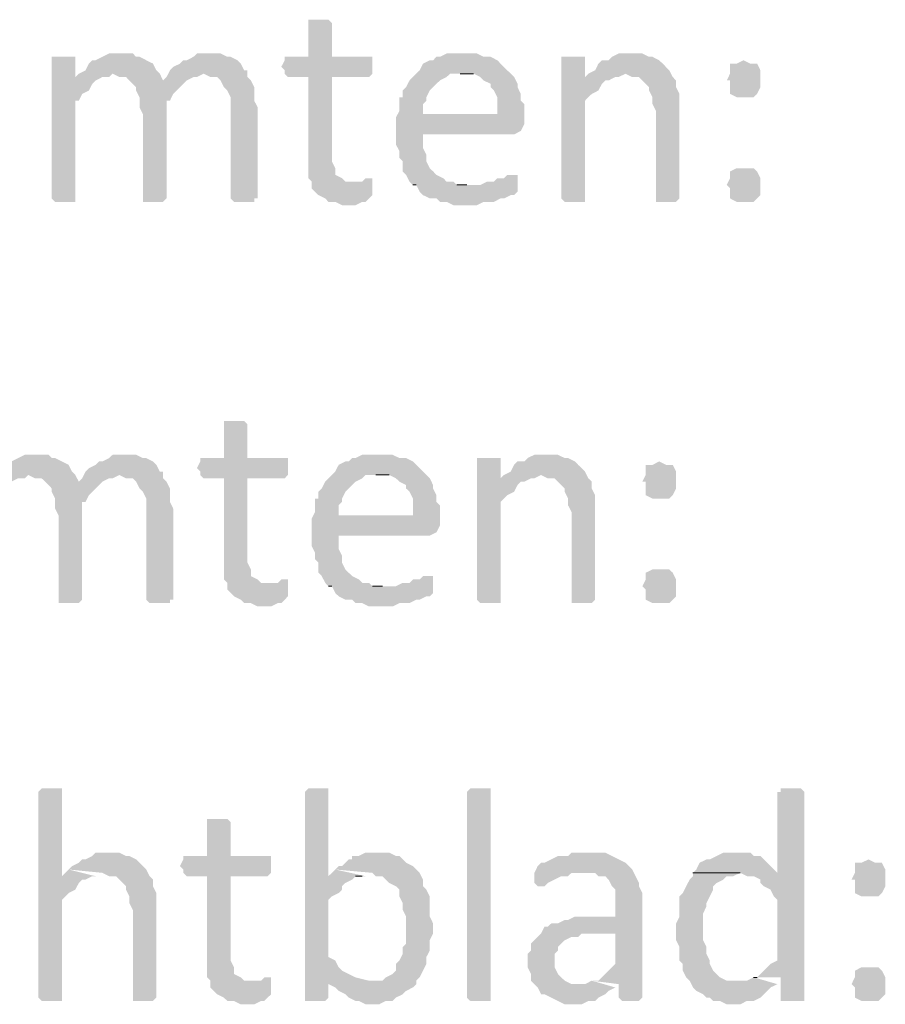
# Model space of a CAD drawing. Header units: millimetres. Extents: x -197899 to 120983, y -4228 to 45370.
# Tile 116 of 200: x -128597 to -127511, y 908 to 2145. Entities that reach past the tile are written whole.
import ezdxf

# ---------------------------------------------------------------- set-up
doc = ezdxf.new("R2010")
doc.units = ezdxf.units.MM
for name, color, linetype in [('AL63----', 7, 'Continuous'), ('PDF_Geometry', 8, 'Continuous'), ('PDF_Solid Fills', 8, 'Continuous')]:
    doc.layers.add(name, color=color, linetype=linetype)

# ---------------------------------------------------------------- blocks, each defined once
blk = doc.blocks.new('A$C01523A58')
at = {"layer": 'PDF_Solid Fills'}
for points in [[(33951.3, -27008.6), (33938.5, -27008.6), (33938.5, -27012.9), (33938.5, -27055.2), (33909, -27055.2), (33909, -27059.5), (33904.7, -27067.9), (33909, -27072.2), (33909, -27076.4), (33913.1, -27080.6), (33938.5, -27080.6), (33938.5, -27207.6), (33942.8, -27211.9), (33942.8, -27220.3), (33947, -27224.5), (33951.3, -27228.8), (33959.8, -27233), (33963.9, -27237.3), (33972.4, -27237.3), (33980.9, -27241.5), (33997.8, -27241.5), (34006.3, -27237.3), (34010.5, -27237.3), (34014.7, -27233), (34019, -27228.8), (34019, -27216.1), (33993.6, -27211.9), (33985.1, -27211.9), (33980.9, -27207.6), (33972.4, -27203.4), (33972.4, -27195), (33968.2, -27186.5), (33968.2, -27080.6), (34014.7, -27080.6), (34019, -27076.4), (34019, -27055.2), (33968.2, -27055.2), (33968.2, -27012.9), (33968.2, -27012.9), (33963.9, -27008.6), (33959.8, -27008.6)], [(33629.5, -27055.2), (33616.8, -27055.2), (33616.8, -27233), (33616.8, -27233), (33621, -27237.3), (33646.4, -27237.3), (33646.4, -27233), (33646.4, -27110.3), (33650.7, -27110.3), (33654.9, -27101.8), (33663.4, -27097.5), (33667.7, -27089.1), (33671.8, -27084.9), (33671.8, -27084.9), (33646.4, -27080.6), (33646.4, -27055.2), (33638, -27055.2)], [(33701.5, -27051), (33688.8, -27051), (33680.3, -27055.2), (33671.8, -27059.5), (33667.7, -27059.5), (33663.4, -27063.7), (33659.2, -27072.2), (33650.7, -27076.4), (33646.4, -27080.6), (33671.8, -27084.9), (33680.3, -27080.6), (33688.8, -27080.6), (33693.1, -27076.4), (33752.3, -27076.4), (33748, -27072.2), (33743.8, -27063.7), (33735.4, -27059.5), (33735.4, -27059.5), (33726.9, -27055.2), (33722.6, -27055.2), (33718.5, -27051), (33710, -27051)], [(33815.8, -27051), (33798.9, -27051), (33794.6, -27055.2), (33786.2, -27059.5), (33781.9, -27059.5), (33777.7, -27063.7), (33769.2, -27067.9), (33765, -27072.2), (33807.3, -27076.4), (33807.3, -27076.4), (33815.8, -27080.6), (33824.3, -27080.6), (33828.5, -27084.9), (33832.7, -27093.3), (33832.7, -27093.3), (33837, -27097.5), (33841.2, -27106), (33841.2, -27233), (33841.2, -27233), (33845.4, -27237.3), (33870.8, -27237.3), (33870.8, -27233), (33875.1, -27233), (33875.1, -27118.7), (33870.8, -27110.3), (33870.8, -27093.3), (33870.8, -27093.3), (33866.6, -27084.9), (33862.3, -27080.6), (33862.3, -27072.2), (33858.1, -27072.2), (33853.9, -27063.7), (33849.7, -27059.5), (33841.2, -27055.2), (33837, -27055.2), (33828.5, -27051), (33824.3, -27051)], [(34133.3, -27051), (34112.1, -27051), (34103.7, -27055.2), (34099.4, -27055.2), (34095.2, -27059.5), (34091, -27059.5), (34082.5, -27063.7), (34078.3, -27072.2), (34074, -27076.4), (34069.8, -27080.6), (34065.6, -27084.9), (34061.3, -27093.3), (34057.1, -27097.5), (34057.1, -27106), (34052.9, -27106), (34052.9, -27122.9), (34048.6, -27131.4), (34082.5, -27127.2), (34082.5, -27114.5), (34086.7, -27110.3), (34086.7, -27106), (34091, -27097.5), (34095.2, -27093.3), (34099.4, -27089.1), (34103.7, -27084.9), (34112.1, -27080.6), (34116.4, -27076.4), (34192.6, -27076.4), (34188.3, -27072.2), (34179.8, -27063.7), (34175.7, -27059.5), (34167.2, -27055.2), (34158.7, -27055.2), (34150.2, -27051), (34141.8, -27051)], [(34268.8, -27055.2), (34256, -27055.2), (34256, -27233), (34256, -27233), (34260.3, -27237.3), (34285.7, -27237.3), (34285.7, -27233), (34285.7, -27110.3), (34289.9, -27106), (34294.2, -27101.8), (34302.6, -27097.5), (34306.9, -27089.1), (34311.1, -27084.9), (34315.3, -27084.9), (34285.7, -27080.6), (34285.7, -27055.2), (34277.2, -27055.2)], [(34345, -27051), (34328, -27051), (34319.6, -27055.2), (34315.3, -27059.5), (34306.9, -27059.5), (34302.6, -27063.7), (34298.4, -27072.2), (34289.9, -27076.4), (34336.5, -27076.4), (34345, -27080.6), (34353.4, -27080.6), (34357.7, -27084.9), (34366.1, -27093.3), (34366.1, -27097.5), (34370.4, -27106), (34370.4, -27114.5), (34374.6, -27122.9), (34374.6, -27233), (34374.6, -27237.3), (34400, -27237.3), (34404.2, -27233), (34404.2, -27127.2), (34404.2, -27101.8), (34400, -27093.3), (34400, -27084.9), (34395.8, -27080.6), (34391.5, -27072.2), (34391.5, -27072.2), (34383.1, -27063.7), (34378.8, -27059.5), (34370.4, -27055.2), (34366.1, -27055.2), (34357.7, -27051), (34353.4, -27051)], [(34484.7, -27059.5), (34484.7, -27059.5), (34476.2, -27063.7), (34467.7, -27063.7), (34467.7, -27076.4), (34463.5, -27084.9), (34467.7, -27084.9), (34467.7, -27101.8), (34476.2, -27106), (34497.3, -27106), (34501.6, -27101.8), (34505.8, -27093.3), (34505.8, -27072.2), (34501.6, -27063.7), (34493.1, -27063.7)], [(33752.3, -27076.4), (33693.1, -27076.4), (33701.5, -27080.6), (33710, -27080.6), (33714.2, -27084.9), (33756.5, -27084.9)], [(33765, -27072.2), (33760.8, -27080.6), (33756.5, -27084.9), (33714.2, -27084.9), (33722.6, -27093.3), (33722.6, -27097.5), (33726.9, -27106), (33726.9, -27118.7), (33731.1, -27127.2), (33731.1, -27233), (33731.1, -27237.3), (33756.5, -27237.3), (33760.8, -27233), (33760.8, -27110.3), (33765, -27110.3), (33769.2, -27101.8), (33773.5, -27097.5), (33781.9, -27089.1), (33786.2, -27084.9), (33786.2, -27084.9), (33794.6, -27080.6), (33798.9, -27080.6), (33807.3, -27076.4)], [(34192.6, -27076.4), (34129, -27076.4), (34146, -27076.4), (34154.4, -27080.6), (34158.7, -27084.9), (34167.2, -27089.1), (34167.2, -27093.3), (34171.4, -27097.5), (34175.7, -27106), (34175.7, -27127.2), (34082.5, -27127.2), (34048.6, -27131.4), (34048.6, -27148.3), (34048.6, -27165.3), (34052.9, -27173.7), (34052.9, -27182.2), (34057.1, -27186.5), (34057.1, -27199.1), (34061.3, -27203.4), (34065.6, -27211.9), (34069.8, -27216.1), (34137.5, -27216.1), (34124.8, -27216.1), (34120.6, -27211.9), (34112.1, -27211.9), (34107.9, -27207.6), (34099.4, -27203.4), (34095.2, -27199.1), (34091, -27195), (34086.7, -27186.5), (34086.7, -27178), (34086.7, -27178), (34082.5, -27169.6), (34082.5, -27152.6), (34196.8, -27152.6), (34205.2, -27148.3), (34205.2, -27148.3), (34209.5, -27139.9), (34209.5, -27131.4), (34209.5, -27114.5), (34205.2, -27110.3), (34205.2, -27101.8), (34201.1, -27093.3), (34201.1, -27089.1), (34196.8, -27080.6)], [(34289.9, -27076.4), (34285.7, -27080.6), (34315.3, -27084.9), (34323.8, -27080.6), (34328, -27080.6), (34336.5, -27076.4)], [(34484.7, -27195), (34476.2, -27195), (34467.7, -27199.1), (34467.7, -27207.6), (34467.7, -27207.6), (34463.5, -27216.1), (34467.7, -27220.3), (34467.7, -27233), (34476.2, -27237.3), (34497.3, -27237.3), (34501.6, -27233), (34505.8, -27228.8), (34505.8, -27207.6), (34501.6, -27199.1), (34497.3, -27195), (34493.1, -27195)], [(34014.7, -27207.6), (34010.5, -27207.6), (34006.3, -27211.9), (33993.6, -27211.9), (34019, -27216.1), (34019, -27207.6)], [(34196.8, -27203.4), (34188.3, -27203.4), (34184.1, -27207.6), (34175.7, -27207.6), (34171.4, -27211.9), (34162.9, -27211.9), (34154.4, -27216.1), (34069.8, -27216.1), (34074, -27216.1), (34078.3, -27224.5), (34082.5, -27228.8), (34091, -27233), (34099.4, -27233), (34103.7, -27237.3), (34112.1, -27237.3), (34120.6, -27241.5), (34150.2, -27241.5), (34158.7, -27237.3), (34171.4, -27237.3), (34179.8, -27233), (34184.1, -27233), (34192.6, -27228.8), (34196.8, -27228.8), (34201.1, -27224.5), (34201.1, -27220.3), (34201.1, -27203.4)], [(33845.4, -27512.4), (33832.7, -27512.4), (33832.7, -27516.6), (33832.7, -27559), (33803.1, -27559), (33803.1, -27563.2), (33798.9, -27571.7), (33803.1, -27575.9), (33803.1, -27580.2), (33807.3, -27584.4), (33832.7, -27584.4), (33832.7, -27711.4), (33837, -27715.6), (33837, -27724.1), (33841.2, -27728.3), (33845.4, -27732.5), (33853.9, -27736.8), (33858.1, -27741), (33866.6, -27741), (33875.1, -27745.3), (33892, -27745.3), (33900.5, -27741), (33904.7, -27741), (33909, -27736.8), (33913.1, -27732.5), (33913.1, -27719.9), (33887.7, -27715.6), (33879.3, -27715.6), (33875.1, -27711.4), (33866.6, -27707.1), (33866.6, -27698.7), (33862.3, -27690.2), (33862.3, -27584.4), (33909, -27584.4), (33913.1, -27580.2), (33913.1, -27559), (33862.3, -27559), (33862.3, -27516.6), (33862.3, -27516.6), (33858.1, -27512.4), (33853.9, -27512.4)], [(33595.7, -27554.8), (33583, -27554.8), (33574.5, -27559), (33566, -27563.2), (33561.8, -27563.2), (33557.6, -27567.5), (33553.3, -27575.9), (33544.9, -27580.2), (33540.6, -27584.4), (33566, -27588.6), (33574.5, -27584.4), (33583, -27584.4), (33587.2, -27580.2), (33646.4, -27580.2), (33642.2, -27575.9), (33638, -27567.5), (33629.5, -27563.2), (33629.5, -27563.2), (33621, -27559), (33616.8, -27559), (33612.6, -27554.8), (33604.1, -27554.8)], [(33710, -27554.8), (33693.1, -27554.8), (33688.8, -27559), (33680.3, -27563.2), (33676.1, -27563.2), (33671.8, -27567.5), (33663.4, -27571.7), (33659.2, -27575.9), (33701.5, -27580.2), (33701.5, -27580.2), (33710, -27584.4), (33718.5, -27584.4), (33722.6, -27588.6), (33726.9, -27597.1), (33726.9, -27597.1), (33731.1, -27601.3), (33735.4, -27609.8), (33735.4, -27736.8), (33735.4, -27736.8), (33739.6, -27741), (33765, -27741), (33765, -27736.8), (33769.2, -27736.8), (33769.2, -27622.5), (33765, -27614), (33765, -27597.1), (33765, -27597.1), (33760.8, -27588.6), (33756.5, -27584.4), (33756.5, -27575.9), (33752.3, -27575.9), (33748, -27567.5), (33743.8, -27563.2), (33735.4, -27559), (33731.1, -27559), (33722.6, -27554.8), (33718.5, -27554.8)], [(34027.5, -27554.8), (34006.3, -27554.8), (33997.8, -27559), (33993.6, -27559), (33989.3, -27563.2), (33985.1, -27563.2), (33976.7, -27567.5), (33972.4, -27575.9), (33968.2, -27580.2), (33963.9, -27584.4), (33959.8, -27588.6), (33955.5, -27597.1), (33951.3, -27601.3), (33951.3, -27609.8), (33947, -27609.8), (33947, -27626.7), (33942.8, -27635.2), (33976.7, -27630.9), (33976.7, -27618.3), (33980.9, -27614), (33980.9, -27609.8), (33985.1, -27601.3), (33989.3, -27597.1), (33993.6, -27592.9), (33997.8, -27588.6), (34006.3, -27584.4), (34010.5, -27580.2), (34086.7, -27580.2), (34082.5, -27575.9), (34074, -27567.5), (34069.8, -27563.2), (34061.3, -27559), (34052.9, -27559), (34044.4, -27554.8), (34035.9, -27554.8)], [(34162.9, -27559), (34150.2, -27559), (34150.2, -27736.8), (34150.2, -27736.8), (34154.4, -27741), (34179.8, -27741), (34179.8, -27736.8), (34179.8, -27614), (34184.1, -27609.8), (34188.3, -27605.6), (34196.8, -27601.3), (34201.1, -27592.9), (34205.2, -27588.6), (34209.5, -27588.6), (34179.8, -27584.4), (34179.8, -27559), (34171.4, -27559)], [(34239.1, -27554.8), (34222.2, -27554.8), (34213.7, -27559), (34209.5, -27563.2), (34201.1, -27563.2), (34196.8, -27567.5), (34192.6, -27575.9), (34184.1, -27580.2), (34230.6, -27580.2), (34239.1, -27584.4), (34247.6, -27584.4), (34251.8, -27588.6), (34260.3, -27597.1), (34260.3, -27601.3), (34264.5, -27609.8), (34264.5, -27618.3), (34268.8, -27626.7), (34268.8, -27736.8), (34268.8, -27741), (34294.2, -27741), (34298.4, -27736.8), (34298.4, -27630.9), (34298.4, -27605.6), (34294.2, -27597.1), (34294.2, -27588.6), (34289.9, -27584.4), (34285.7, -27575.9), (34285.7, -27575.9), (34277.2, -27567.5), (34273, -27563.2), (34264.5, -27559), (34260.3, -27559), (34251.8, -27554.8), (34247.6, -27554.8)], [(34378.8, -27563.2), (34378.8, -27563.2), (34370.4, -27567.5), (34361.9, -27567.5), (34361.9, -27580.2), (34357.7, -27588.6), (34361.9, -27588.6), (34361.9, -27605.6), (34370.4, -27609.8), (34391.5, -27609.8), (34395.8, -27605.6), (34400, -27597.1), (34400, -27575.9), (34395.8, -27567.5), (34387.3, -27567.5)], [(33659.2, -27575.9), (33654.9, -27584.4), (33650.7, -27588.6), (33608.4, -27588.6), (33616.8, -27597.1), (33616.8, -27601.3), (33621, -27609.8), (33621, -27622.5), (33625.3, -27630.9), (33625.3, -27736.8), (33625.3, -27741), (33650.7, -27741), (33654.9, -27736.8), (33654.9, -27614), (33659.2, -27614), (33663.4, -27605.6), (33667.7, -27601.3), (33676.1, -27592.9), (33680.3, -27588.6), (33680.3, -27588.6), (33688.8, -27584.4), (33693.1, -27584.4), (33701.5, -27580.2)], [(33646.4, -27580.2), (33587.2, -27580.2), (33595.7, -27584.4), (33604.1, -27584.4), (33608.4, -27588.6), (33650.7, -27588.6)], [(34086.7, -27580.2), (34023.2, -27580.2), (34040.2, -27580.2), (34048.6, -27584.4), (34052.9, -27588.6), (34061.3, -27592.9), (34061.3, -27597.1), (34065.6, -27601.3), (34069.8, -27609.8), (34069.8, -27630.9), (33976.7, -27630.9), (33942.8, -27635.2), (33942.8, -27652.1), (33942.8, -27669.1), (33947, -27677.5), (33947, -27686), (33951.3, -27690.2), (33951.3, -27702.9), (33955.5, -27707.1), (33959.8, -27715.6), (33963.9, -27719.9), (34031.7, -27719.9), (34019, -27719.9), (34014.7, -27715.6), (34006.3, -27715.6), (34002.1, -27711.4), (33993.6, -27707.1), (33989.3, -27702.9), (33985.1, -27698.7), (33980.9, -27690.2), (33980.9, -27681.7), (33980.9, -27681.7), (33976.7, -27673.3), (33976.7, -27656.3), (34091, -27656.3), (34099.4, -27652.1), (34099.4, -27652.1), (34103.7, -27643.6), (34103.7, -27635.2), (34103.7, -27618.3), (34099.4, -27614), (34099.4, -27605.6), (34095.2, -27597.1), (34095.2, -27592.9), (34091, -27584.4)], [(34184.1, -27580.2), (34179.8, -27584.4), (34209.5, -27588.6), (34218, -27584.4), (34222.2, -27584.4), (34230.6, -27580.2)], [(34378.8, -27698.7), (34370.4, -27698.7), (34361.9, -27702.9), (34361.9, -27711.4), (34361.9, -27711.4), (34357.7, -27719.9), (34361.9, -27724.1), (34361.9, -27736.8), (34370.4, -27741), (34391.5, -27741), (34395.8, -27736.8), (34400, -27732.5), (34400, -27711.4), (34395.8, -27702.9), (34391.5, -27698.7), (34387.3, -27698.7)], [(33909, -27711.4), (33904.7, -27711.4), (33900.5, -27715.6), (33887.7, -27715.6), (33913.1, -27719.9), (33913.1, -27711.4)], [(34091, -27707.1), (34082.5, -27707.1), (34078.3, -27711.4), (34069.8, -27711.4), (34065.6, -27715.6), (34057.1, -27715.6), (34048.6, -27719.9), (33963.9, -27719.9), (33968.2, -27719.9), (33972.4, -27728.3), (33976.7, -27732.5), (33985.1, -27736.8), (33993.6, -27736.8), (33997.8, -27741), (34006.3, -27741), (34014.7, -27745.3), (34044.4, -27745.3), (34052.9, -27741), (34065.6, -27741), (34074, -27736.8), (34078.3, -27736.8), (34086.7, -27732.5), (34091, -27732.5), (34095.2, -27728.3), (34095.2, -27724.1), (34095.2, -27707.1)], [(33616.8, -27973.8), (33604.1, -27973.8), (33599.9, -27978.1), (33599.9, -28236.3), (33599.9, -28236.3), (33604.1, -28240.5), (33629.5, -28240.5), (33629.5, -28236.3), (33629.5, -28113.6), (33633.8, -28109.3), (33638, -28105.1), (33646.4, -28100.8), (33650.7, -28092.4), (33654.9, -28088.2), (33659.2, -28088.2), (33667.7, -28083.9), (33629.5, -28083.9), (33629.5, -27978.1), (33629.5, -27973.8), (33625.3, -27973.8)], [(33951.3, -27973.8), (33938.5, -27973.8), (33934.4, -27978.1), (33934.4, -28240.5), (33959.8, -28240.5), (33963.9, -28236.3), (33963.9, -28215.1), (33997.8, -28210.9), (33989.3, -28206.7), (33989.3, -28206.7), (33980.9, -28202.5), (33976.7, -28198.2), (33972.4, -28189.7), (33963.9, -28185.5), (33963.9, -28113.6), (33968.2, -28109.3), (33976.7, -28105.1), (33980.9, -28100.8), (33980.9, -28096.6), (33985.1, -28092.4), (33993.6, -28088.2), (33997.8, -28083.9), (34006.3, -28083.9), (33963.9, -28083.9), (33963.9, -27978.1), (33963.9, -27973.8), (33959.8, -27973.8)], [(34167.2, -28236.3), (34167.2, -28240.5), (34141.8, -28240.5), (34137.5, -28236.3), (34137.5, -27978.1), (34137.5, -27978.1), (34141.8, -27973.8), (34167.2, -27973.8), (34167.2, -27978.1)], [(34544, -27973.8), (34531.2, -27973.8), (34531.2, -27978.1), (34527, -27978.1), (34527, -28079.7), (34421.2, -28079.7), (34480.4, -28079.7), (34488.9, -28083.9), (34497.3, -28083.9), (34505.8, -28088.2), (34505.8, -28092.4), (34510.1, -28096.6), (34518.5, -28100.8), (34522.7, -28109.3), (34527, -28113.6), (34527, -28189.7), (34518.5, -28194), (34514.3, -28198.2), (34514.3, -28198.2), (34505.8, -28206.7), (34501.6, -28210.9), (34497.3, -28210.9), (34531.2, -28210.9), (34531.2, -28240.5), (34560.9, -28240.5), (34560.9, -27978.1), (34560.9, -27978.1), (34556.6, -27973.8), (34552.4, -27973.8)], [(33824.3, -28012), (33811.6, -28012), (33811.6, -28016.2), (33811.6, -28058.5), (33781.9, -28058.5), (33781.9, -28062.8), (33777.7, -28071.2), (33781.9, -28075.5), (33781.9, -28079.7), (33786.2, -28083.9), (33811.6, -28083.9), (33811.6, -28210.9), (33815.8, -28215.1), (33815.8, -28223.6), (33820, -28227.9), (33824.3, -28232.1), (33832.7, -28236.3), (33837, -28240.5), (33845.4, -28240.5), (33853.9, -28244.8), (33870.8, -28244.8), (33879.3, -28240.5), (33883.5, -28240.5), (33887.7, -28236.3), (33892, -28232.1), (33892, -28219.4), (33866.6, -28215.1), (33858.1, -28215.1), (33853.9, -28210.9), (33845.4, -28206.7), (33845.4, -28198.2), (33841.2, -28189.7), (33841.2, -28083.9), (33887.7, -28083.9), (33892, -28079.7), (33892, -28058.5), (33841.2, -28058.5), (33841.2, -28016.2), (33841.2, -28016.2), (33837, -28012), (33832.7, -28012)], [(33688.8, -28054.3), (33671.8, -28054.3), (33667.7, -28058.5), (33659.2, -28062.8), (33654.9, -28062.8), (33650.7, -28067), (33642.2, -28071.2), (33638, -28075.5), (33680.3, -28079.7), (33680.3, -28079.7), (33688.8, -28083.9), (33697.2, -28083.9), (33701.5, -28088.2), (33710, -28096.6), (33710, -28100.8), (33714.2, -28109.3), (33714.2, -28117.8), (33718.5, -28126.2), (33718.5, -28236.3), (33718.5, -28240.5), (33743.8, -28240.5), (33748, -28236.3), (33748, -28130.5), (33748, -28105.1), (33743.8, -28096.6), (33743.8, -28088.2), (33739.6, -28083.9), (33735.4, -28075.5), (33735.4, -28075.5), (33726.9, -28067), (33722.6, -28062.8), (33714.2, -28058.5), (33710, -28058.5), (33701.5, -28054.3), (33697.2, -28054.3)], [(34023.2, -28054.3), (34010.5, -28054.3), (34002.1, -28058.5), (33993.6, -28058.5), (33993.6, -28062.8), (33989.3, -28062.8), (33980.9, -28071.2), (33976.7, -28071.2), (33972.4, -28075.5), (34019, -28079.7), (34023.2, -28083.9), (34031.7, -28083.9), (34035.9, -28088.2), (34040.2, -28092.4), (34048.6, -28096.6), (34052.9, -28100.8), (34052.9, -28109.3), (34057.1, -28117.8), (34057.1, -28126.2), (34057.1, -28126.2), (34061.3, -28134.7), (34061.3, -28151.6), (34061.3, -28168.6), (34057.1, -28172.8), (34057.1, -28181.3), (34052.9, -28189.7), (34048.6, -28194), (34048.6, -28202.5), (34044.4, -28206.7), (34035.9, -28210.9), (34031.7, -28215.1), (34014.7, -28215.1), (33963.9, -28219.4), (33972.4, -28223.6), (33976.7, -28227.9), (33976.7, -28227.9), (33985.1, -28232.1), (33989.3, -28236.3), (33997.8, -28240.5), (34002.1, -28240.5), (34010.5, -28244.8), (34027.5, -28244.8), (34035.9, -28240.5), (34044.4, -28240.5), (34048.6, -28236.3), (34057.1, -28232.1), (34061.3, -28227.9), (34069.8, -28223.6), (34074, -28219.4), (34074, -28215.1), (34078.3, -28210.9), (34082.5, -28202.5), (34086.7, -28194), (34086.7, -28185.5), (34086.7, -28185.5), (34091, -28177.1), (34091, -28164.3), (34095.2, -28155.9), (34095.2, -28143.2), (34091, -28134.7), (34091, -28109.3), (34091, -28109.3), (34086.7, -28100.8), (34082.5, -28096.6), (34082.5, -28088.2), (34078.3, -28079.7), (34074, -28075.5), (34069.8, -28071.2), (34061.3, -28067), (34057.1, -28062.8), (34052.9, -28058.5), (34048.6, -28058.5), (34040.2, -28054.3), (34031.7, -28054.3)], [(34289.9, -28054.3), (34268.8, -28054.3), (34264.5, -28058.5), (34251.8, -28058.5), (34243.4, -28062.8), (34234.9, -28067), (34230.6, -28067), (34226.4, -28071.2), (34222.2, -28079.7), (34298.4, -28079.7), (34302.6, -28083.9), (34311.1, -28083.9), (34315.3, -28088.2), (34319.6, -28096.6), (34323.8, -28100.8), (34323.8, -28134.7), (34273, -28134.7), (34264.5, -28138.9), (34260.3, -28138.9), (34251.8, -28143.2), (34243.4, -28143.2), (34239.1, -28147.4), (34234.9, -28147.4), (34230.6, -28155.9), (34323.8, -28155.9), (34323.8, -28194), (34319.6, -28198.2), (34315.3, -28202.5), (34306.9, -28210.9), (34302.6, -28215.1), (34294.2, -28215.1), (34328, -28219.4), (34328, -28236.3), (34332.3, -28240.5), (34353.4, -28240.5), (34357.7, -28236.3), (34357.7, -28105.1), (34353.4, -28096.6), (34353.4, -28092.4), (34353.4, -28092.4), (34349.2, -28083.9), (34345, -28075.5), (34340.7, -28071.2), (34340.7, -28071.2), (34336.5, -28067), (34328, -28062.8), (34319.6, -28058.5), (34319.6, -28058.5), (34311.1, -28054.3), (34298.4, -28054.3)], [(34476.2, -28054.3), (34459.3, -28054.3), (34450.8, -28058.5), (34442.3, -28062.8), (34438.1, -28062.8), (34429.6, -28067), (34425.4, -28075.5), (34421.2, -28079.7), (34527, -28079.7), (34522.7, -28075.5), (34514.3, -28067), (34510.1, -28062.8), (34505.8, -28058.5), (34497.3, -28058.5), (34493.1, -28054.3), (34484.7, -28054.3)], [(34641.3, -28062.8), (34641.3, -28062.8), (34632.8, -28067), (34624.3, -28067), (34624.3, -28079.7), (34620.1, -28088.2), (34624.3, -28088.2), (34624.3, -28105.1), (34632.8, -28109.3), (34654, -28109.3), (34658.2, -28105.1), (34662.5, -28096.6), (34662.5, -28075.5), (34658.2, -28067), (34649.7, -28067)], [(34222.2, -28079.7), (34222.2, -28092.4), (34226.4, -28096.6), (34234.9, -28096.6), (34239.1, -28092.4), (34247.6, -28088.2), (34247.6, -28088.2), (34256, -28083.9), (34264.5, -28083.9), (34268.8, -28079.7), (34285.7, -28079.7)], [(34421.2, -28079.7), (34421.2, -28083.9), (34417, -28088.2), (34412.7, -28096.6), (34408.4, -28105.1), (34404.2, -28109.3), (34404.2, -28134.7), (34400, -28143.2), (34400, -28164.3), (34404.2, -28172.8), (34404.2, -28189.7), (34408.4, -28194), (34408.4, -28202.5), (34412.7, -28210.9), (34417, -28215.1), (34421.2, -28223.6), (34425.4, -28227.9), (34433.9, -28232.1), (34438.1, -28236.3), (34442.3, -28236.3), (34446.5, -28240.5), (34455, -28240.5), (34463.5, -28244.8), (34480.4, -28244.8), (34488.9, -28240.5), (34497.3, -28240.5), (34505.8, -28236.3), (34510.1, -28232.1), (34514.3, -28227.9), (34518.5, -28223.6), (34527, -28219.4), (34476.2, -28215.1), (34463.5, -28215.1), (34455, -28210.9), (34450.8, -28206.7), (34446.5, -28202.5), (34442.3, -28194), (34442.3, -28189.7), (34438.1, -28181.3), (34438.1, -28172.8), (34438.1, -28172.8), (34433.9, -28164.3), (34433.9, -28147.4), (34433.9, -28130.5), (34438.1, -28122), (34438.1, -28117.8), (34442.3, -28109.3), (34446.5, -28100.8), (34446.5, -28096.6), (34450.8, -28092.4), (34459.3, -28088.2), (34463.5, -28083.9), (34471.9, -28083.9), (34480.4, -28079.7)], [(34230.6, -28155.9), (34226.4, -28160.1), (34222.2, -28164.3), (34218, -28168.6), (34218, -28177.1), (34213.7, -28181.3), (34213.7, -28198.2), (34218, -28206.7), (34218, -28215.1), (34222.2, -28219.4), (34226.4, -28223.6), (34230.6, -28232.1), (34234.9, -28232.1), (34243.4, -28236.3), (34251.8, -28240.5), (34251.8, -28240.5), (34260.3, -28244.8), (34281.4, -28244.8), (34289.9, -28240.5), (34298.4, -28240.5), (34302.6, -28236.3), (34302.6, -28236.3), (34311.1, -28232.1), (34315.3, -28227.9), (34323.8, -28223.6), (34281.4, -28219.4), (34268.8, -28219.4), (34260.3, -28215.1), (34256, -28210.9), (34256, -28210.9), (34251.8, -28206.7), (34247.6, -28198.2), (34247.6, -28181.3), (34251.8, -28177.1), (34251.8, -28172.8), (34260.3, -28164.3), (34260.3, -28164.3), (34268.8, -28160.1), (34277.2, -28160.1), (34281.4, -28155.9), (34323.8, -28155.9)], [(34641.3, -28198.2), (34632.8, -28198.2), (34624.3, -28202.5), (34624.3, -28210.9), (34624.3, -28210.9), (34620.1, -28219.4), (34624.3, -28223.6), (34624.3, -28236.3), (34632.8, -28240.5), (34654, -28240.5), (34658.2, -28236.3), (34662.5, -28232.1), (34662.5, -28210.9), (34658.2, -28202.5), (34654, -28198.2), (34649.7, -28198.2)], [(33887.7, -28210.9), (33883.5, -28210.9), (33879.3, -28215.1), (33866.6, -28215.1), (33892, -28219.4), (33892, -28210.9)]]:
    blk.add_hatch(color=7, dxfattribs=at).paths.add_polyline_path(points)
at = {"layer": 'PDF_Geometry', "color": 7, "lineweight": 0}
for points in [[(34129, -27076.4), (34146, -27076.4)], [(34069.8, -27216.1), (34074, -27216.1)], [(34137.5, -27216.1), (34124.8, -27216.1)], [(34023.2, -27580.2), (34040.2, -27580.2)], [(33963.9, -27719.9), (33968.2, -27719.9)], [(34031.7, -27719.9), (34019, -27719.9)], [(33997.8, -28083.9), (34006.3, -28083.9)], [(34421.2, -28079.7), (34480.4, -28079.7)], [(34501.6, -28210.9), (34497.3, -28210.9)]]:
    blk.add_lwpolyline(points, dxfattribs=at)
at = {"layer": 'PDF_Solid Fills', "color": 7}
for points in [[(33638, -28075.5), (33629.5, -28083.9), (33671.8, -28083.9)], [(33972.4, -28075.5), (33963.9, -28083.9), (34010.5, -28083.9)], [(33997.8, -28210.9), (33963.9, -28215.1), (34014.7, -28215.1), (33963.9, -28219.4)], [(34294.2, -28215.1), (34285.7, -28219.4), (34323.8, -28223.6), (34281.4, -28219.4)], [(34497.3, -28210.9), (34488.9, -28215.1), (34527, -28219.4), (34476.2, -28215.1)]]:
    blk.add_solid(points, dxfattribs=at)

msp = doc.modelspace()

# ---------------------------------------------------------------- block references
at = {"layer": 'AL63----'}
msp.add_blockref('A$C01523A58', (-162173.6, 29153.2), dxfattribs=at)

doc.saveas('drawing.dxf')
